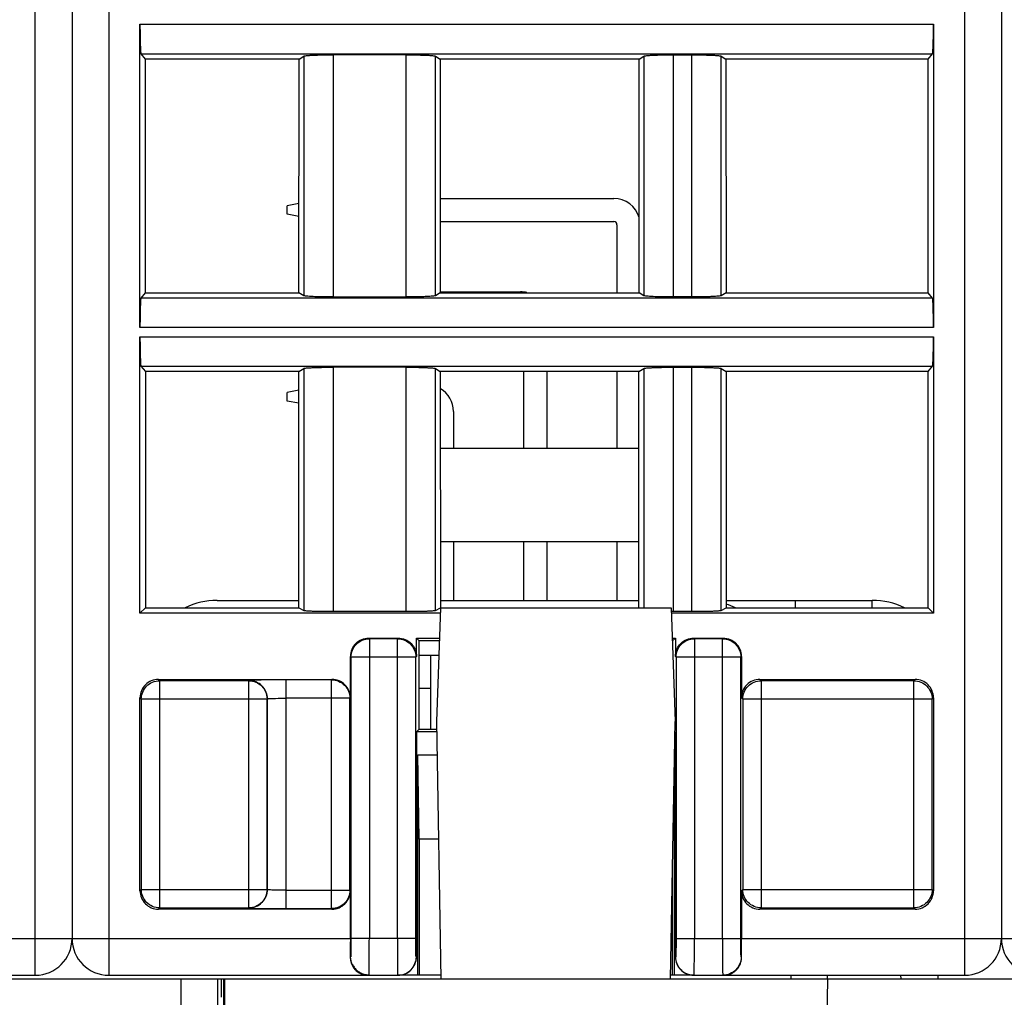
# Model space of a CAD drawing. Header units: millimetres. Extents: x 0 to 594, y 0 to 420.
# Tile 168 of 236: x 332 to 359, y 289 to 315. Entities that reach past the tile are written whole.
import ezdxf

# ---------------------------------------------------------------- set-up
doc = ezdxf.new("R2010")
doc.units = ezdxf.units.MM
doc.header["$LTSCALE"] = 32.67
doc.layers.get('0').update_dxf_attribs({"linetype": 'CONTINUOUS'})

msp = doc.modelspace()

# ---------------------------------------------------------------- linework, layer by layer
at = {"color": 9, "linetype": 'CONTINUOUS'}
for p, q in [((332.54479, 289.33035), (332.54479, 366.83035)), ((334.54479, 366.83035), (334.54479, 289.33035)), ((357.84479, 289.33035), (357.84479, 366.83035)), ((335.39464, 315.20533), (356.99495, 315.20533)), ((335.42135, 314.40609), (356.96824, 314.40609)), ((339.85355, 314.34152), (339.85355, 307.81918)), ((340.6516, 314.37401), (340.6516, 307.78669)), ((342.63799, 307.78669), (342.63799, 314.37401)), ((343.43604, 307.81918), (343.43604, 314.34152)), ((349.11355, 314.34152), (349.11355, 307.81918)), ((349.9116, 314.37401), (349.9116, 307.78669)), ((350.41799, 307.78669), (350.41799, 314.37401)), ((351.21604, 307.81918), (351.21604, 314.34152)), ((356.96824, 307.7546), (335.42135, 307.7546)), ((356.99495, 306.95536), (335.39464, 306.95536)), ((335.39464, 306.70533), (356.99495, 306.70533)), ((335.42135, 305.90609), (356.96824, 305.90609)), ((339.85355, 305.84152), (339.85355, 299.25856)), ((340.6516, 305.87401), (340.6516, 299.23257)), ((342.63799, 299.23257), (342.63799, 305.87401)), ((343.43604, 299.25856), (343.43604, 305.84152)), ((349.11355, 305.84152), (349.11355, 299.33035)), ((349.9116, 305.87401), (349.9116, 299.23257)), ((350.41799, 299.23257), (350.41799, 305.87401)), ((351.21604, 299.25856), (351.21604, 305.84152)), ((353.23028, 299.53035), (353.23028, 299.32783)), ((355.33037, 299.32783), (355.33037, 299.53035)), ((341.63846, 298.48668), (341.6208, 298.50428)), ((341.6384, 298.48668), (341.6384, 290.33035)), ((342.40324, 298.48668), (341.63846, 298.48668)), ((342.40324, 298.48668), (342.42084, 298.50428)), ((342.40326, 297.98675), (342.40326, 298.48668)), ((350.48638, 298.48668), (350.46872, 298.50428)), ((350.48633, 298.48668), (350.48633, 297.98675)), ((351.25116, 298.48668), (350.48638, 298.48668)), ((351.25116, 298.48668), (351.26876, 298.50428)), ((351.25119, 290.33035), (351.25119, 298.48668)), ((341.12087, 298.00436), (341.13848, 297.98675)), ((342.40268, 297.98675), (341.13848, 297.98675)), ((341.13848, 297.98675), (341.13848, 290.33035)), ((342.40268, 290.33035), (342.40268, 297.98675)), ((342.90319, 297.98668), (342.40326, 297.98675)), ((342.90202, 290.33027), (342.90319, 297.98663)), ((342.9208, 298.00423), (342.90319, 297.98663)), ((349.96879, 298.00419), (349.9864, 297.98668)), ((350.48633, 297.98675), (349.9864, 297.98668)), ((349.9864, 297.98668), (349.98757, 290.33027)), ((351.75111, 297.98675), (350.48691, 297.98675)), ((350.48691, 297.98675), (350.48691, 290.33035)), ((351.76872, 298.00436), (351.75111, 297.98675)), ((351.75111, 290.33035), (351.75111, 297.98675)), ((335.92968, 297.34513), (335.89456, 297.38019)), ((335.92962, 297.34513), (335.92962, 291.1654)), ((338.35573, 297.34513), (335.92968, 297.34513)), ((338.35573, 297.34513), (338.36126, 297.35066)), ((338.35575, 291.1654), (338.35575, 297.34513)), ((340.60855, 297.36782), (339.36114, 297.36782)), ((339.36114, 297.36782), (339.36114, 291.14272)), ((340.60855, 297.36782), (340.62092, 297.38019)), ((340.60858, 291.14271), (340.60858, 297.36782)), ((352.30376, 297.34513), (352.26864, 297.38019)), ((352.3037, 297.34513), (352.3037, 291.1654)), ((356.45994, 297.34513), (352.30376, 297.34513)), ((356.45994, 297.34513), (356.495, 297.38019)), ((356.45997, 291.1654), (356.45997, 297.34513)), ((335.39464, 296.88026), (335.4297, 296.8452)), ((338.85568, 296.8452), (335.4297, 296.8452)), ((335.4297, 296.8452), (335.4297, 291.66533)), ((338.86122, 296.85074), (338.85568, 296.8452)), ((338.85568, 291.66533), (338.85568, 296.8452)), ((338.86122, 296.85074), (338.86122, 291.65979)), ((341.1085, 296.86789), (339.36114, 296.86789)), ((341.12087, 296.88026), (341.1085, 296.86789)), ((341.1085, 291.64264), (341.1085, 296.86789)), ((351.76872, 296.88026), (351.80378, 296.8452)), ((356.95989, 296.8452), (351.80378, 296.8452)), ((351.80378, 296.8452), (351.80378, 291.66533)), ((356.99495, 296.88026), (356.95989, 296.8452)), ((356.95989, 291.66533), (356.95989, 296.8452)), ((335.39464, 291.63027), (335.4297, 291.66533)), ((335.4297, 291.66533), (338.85568, 291.66533)), ((338.86122, 291.65979), (338.85568, 291.66533)), ((339.36114, 291.64264), (341.1085, 291.64264)), ((341.12087, 291.63027), (341.1085, 291.64264)), ((351.76872, 291.63027), (351.80378, 291.66533)), ((351.80378, 291.66533), (356.95989, 291.66533)), ((356.99495, 291.63027), (356.95989, 291.66533)), ((335.92965, 291.1654), (335.89459, 291.13035)), ((335.92965, 291.1654), (338.3557, 291.1654)), ((338.3557, 291.1654), (338.3613, 291.15987)), ((339.36114, 291.14272), (340.60852, 291.14271)), ((340.60852, 291.14271), (340.62095, 291.13035)), ((352.30373, 291.1654), (352.26867, 291.13035)), ((352.30373, 291.1654), (356.45991, 291.1654)), ((356.45991, 291.1654), (356.49503, 291.13035)), ((326.46872, 290.33034), (341.12087, 290.33034)), ((342.90202, 290.33027), (341.13848, 290.33035)), ((349.98757, 290.33027), (350.48749, 290.33035)), ((350.48691, 290.33035), (351.75111, 290.33035)), ((351.76872, 290.33034), (366.42087, 290.33034)), ((341.12975, 289.83035), (341.11853, 289.83035)), ((342.91955, 289.83145), (342.91067, 289.83027)), ((349.97892, 289.83027), (349.97004, 289.83145)), ((351.77106, 289.83035), (351.75984, 289.83035)), ((336.51735, 284.23122), (336.51735, 289.23035)), ((353.9492, 279.23035), (354.12375, 289.23035)), ((354.11284, 289.23035), (354.11459, 289.33035)), ((356.11313, 289.23035), (356.11138, 289.33035))]:
    msp.add_line(p, q, dxfattribs=at)
at = {"color": 7, "linetype": 'CONTINUOUS'}
for p, q in [((333.54479, 366.83035), (333.54479, 290.33035)), ((358.84479, 366.83035), (358.84479, 290.33035)), ((335.39464, 306.95536), (335.39464, 315.20533)), ((356.99495, 315.20533), (356.99495, 306.95536)), ((335.42135, 314.40609), (335.53773, 314.26059)), ((335.53773, 314.26059), (335.53967, 307.90253)), ((339.72394, 314.26059), (335.53773, 314.26059)), ((339.72006, 307.90253), (339.72394, 314.26059)), ((339.72394, 314.26059), (339.85355, 314.34152)), ((342.63798, 314.37401), (340.65158, 314.37401)), ((343.43604, 314.34152), (343.56565, 314.26059)), ((348.98394, 314.26059), (343.56565, 314.26059)), ((343.56565, 314.26059), (343.56953, 307.90253)), ((348.98006, 307.90253), (348.98394, 314.26059)), ((348.98394, 314.26059), (349.11355, 314.34152)), ((349.9116, 314.37401), (350.41799, 314.37401)), ((351.21604, 314.34152), (351.34565, 314.26059)), ((356.85186, 314.26059), (351.34565, 314.26059)), ((351.34565, 314.26059), (351.34953, 307.90253)), ((356.84992, 307.90253), (356.85186, 314.26059)), ((356.85186, 314.26059), (356.96824, 314.40609)), ((343.56796, 310.46535), (348.29389, 310.46535)), ((339.72154, 310.32888), (339.40389, 310.26535)), ((339.40389, 310.03535), (339.40389, 310.26535)), ((339.72132, 309.97186), (339.40389, 310.03535)), ((343.56835, 309.83535), (348.29389, 309.83535)), ((348.37889, 309.75035), (348.37889, 307.90253)), ((335.53967, 307.90253), (335.42135, 307.7546)), ((335.53967, 307.90253), (339.72006, 307.90253)), ((339.85355, 307.81918), (339.72006, 307.90253)), ((340.65161, 307.78669), (342.63801, 307.78669)), ((343.56953, 307.90253), (343.43604, 307.81918)), ((343.56953, 307.92535), (345.75389, 307.92535)), ((343.56953, 307.90253), (348.98006, 307.90253)), ((349.11355, 307.81918), (348.98006, 307.90253)), ((350.41799, 307.78669), (349.9116, 307.78669)), ((351.34953, 307.90253), (351.21604, 307.81918)), ((351.34953, 307.90253), (356.84992, 307.90253)), ((356.96824, 307.7546), (356.84992, 307.90253)), ((335.39464, 299.18019), (335.39464, 306.70533)), ((356.99495, 306.70533), (356.99495, 299.18019)), ((335.42135, 305.90609), (335.54032, 305.75735)), ((339.71875, 305.75735), (339.85355, 305.84152)), ((342.63798, 305.87401), (340.65158, 305.87401)), ((343.43604, 305.84152), (343.57084, 305.75735)), ((348.97875, 305.75735), (349.11355, 305.84152)), ((349.9116, 305.87401), (350.41799, 305.87401)), ((351.21604, 305.84152), (351.35084, 305.75735)), ((356.84927, 305.75735), (356.96824, 305.90609)), ((335.54032, 305.75735), (335.54228, 299.32783)), ((339.71875, 305.75735), (335.54032, 305.75735)), ((339.71483, 299.32783), (339.71875, 305.75735)), ((348.97875, 305.75735), (343.57084, 305.75735)), ((343.57084, 305.75735), (343.57476, 299.32783)), ((345.83889, 305.75735), (345.83889, 303.67035)), ((346.46889, 305.75735), (346.46889, 303.67035)), ((348.37889, 305.75735), (348.37889, 303.67035)), ((348.97483, 299.32783), (348.97875, 305.75735)), ((356.84927, 305.75735), (351.35084, 305.75735)), ((351.35084, 305.75735), (351.35476, 299.32783)), ((356.84731, 299.32783), (356.84927, 305.75735)), ((339.71844, 305.24826), (339.40389, 305.18535)), ((339.40389, 304.95535), (339.40389, 305.18535)), ((339.71822, 304.89248), (339.40389, 304.95535)), ((343.92889, 304.67035), (343.92889, 303.67035)), ((343.57211, 303.67035), (348.97748, 303.67035)), ((343.57366, 301.13035), (348.97593, 301.13035)), ((343.92889, 301.13035), (343.92889, 299.53035)), ((345.83889, 301.13035), (345.83889, 299.53035)), ((346.46889, 301.13035), (346.46889, 299.53035)), ((348.37889, 301.13035), (348.37889, 299.53035)), ((337.49562, 299.53035), (339.71495, 299.53035)), ((343.57464, 299.53035), (348.97495, 299.53035)), ((351.35464, 299.53035), (355.33037, 299.53035)), ((335.39464, 299.18019), (335.54228, 299.32783)), ((343.56601, 299.18019), (335.39464, 299.18019)), ((335.54228, 299.32783), (339.71483, 299.32783)), ((339.71483, 299.32783), (339.85355, 299.25856)), ((340.6516, 299.23257), (342.63799, 299.23257)), ((343.43604, 299.25856), (343.5711, 299.326)), ((343.57125, 299.33035), (343.46299, 296.23035)), ((343.57125, 299.33035), (349.85474, 299.33035)), ((349.85474, 299.33035), (349.96299, 296.23035)), ((356.99495, 299.18019), (349.85998, 299.18019)), ((349.9116, 299.23257), (350.41799, 299.23257)), ((351.21604, 299.25856), (351.35476, 299.32783)), ((351.35476, 299.32783), (356.84731, 299.32783)), ((356.84731, 299.32783), (356.99495, 299.18019)), ((341.6208, 298.50428), (342.42084, 298.50428)), ((342.9208, 298.00423), (342.92087, 298.50428)), ((342.92086, 298.50428), (343.5424, 298.50428)), ((342.99479, 298.43035), (342.92086, 298.50428)), ((343.53982, 298.43035), (342.99479, 298.43035)), ((342.99479, 296.03034), (342.99479, 298.43035)), ((349.88359, 298.50428), (349.96873, 298.50428)), ((349.96873, 298.50428), (349.89479, 298.43035)), ((349.96872, 298.50429), (349.96879, 298.00419)), ((350.46872, 298.50428), (351.26876, 298.50428)), ((341.12087, 296.88026), (341.12087, 298.00436)), ((343.52585, 298.03035), (342.99479, 298.03035)), ((343.29889, 298.03035), (343.29889, 296.03035)), ((351.76872, 298.00436), (351.76872, 296.88026)), ((335.89456, 297.38019), (340.62092, 297.38019)), ((352.26864, 297.38019), (356.495, 297.38019)), ((343.29889, 297.13035), (342.99479, 297.13035)), ((335.39464, 291.63027), (335.39464, 296.88026)), ((356.99495, 296.88026), (356.99495, 291.63027)), ((343.46299, 296.23035), (343.58518, 289.23035)), ((349.84081, 289.23035), (349.96299, 296.23035)), ((342.92048, 295.95605), (342.91955, 289.83145)), ((342.92041, 295.95604), (342.99471, 296.03035)), ((343.46778, 295.95604), (342.92041, 295.95604)), ((342.99471, 296.03035), (343.46649, 296.03035)), ((349.97004, 289.83145), (349.96911, 295.95604)), ((342.95465, 295.33035), (343.4787, 295.33035)), ((342.99479, 293.03035), (342.95465, 295.33035)), ((342.95465, 289.33035), (342.95465, 295.33035)), ((349.93494, 294.62317), (349.93494, 289.33035)), ((343.51885, 293.03035), (342.99479, 293.03035)), ((342.99479, 293.03035), (342.99479, 289.33035)), ((349.89479, 289.33035), (349.89479, 292.32317)), ((341.12087, 290.33034), (341.12087, 291.63027)), ((351.76872, 291.63027), (351.76872, 290.33034)), ((340.62095, 291.13035), (335.89459, 291.13035)), ((356.49503, 291.13035), (352.26867, 291.13035)), ((292.67974, 289.23035), (425.54625, 289.23035)), ((325.17884, 289.33035), (332.54479, 289.33035)), ((334.54479, 289.33035), (342.41075, 289.33035)), ((337.51734, 284.93469), (337.51734, 289.23035)), ((337.70249, 285.11983), (337.7028, 289.23035)), ((343.58343, 289.33035), (342.41947, 289.33035)), ((350.47011, 289.33035), (349.84255, 289.33035)), ((350.47884, 289.33035), (357.84479, 289.33035)), ((353.11474, 289.33035), (353.11299, 289.23035)), ((357.11125, 289.33035), (357.11299, 289.23035)), ((337.66811, 288.7478), (337.66779, 286.7129))]:
    msp.add_line(p, q, dxfattribs=at)
msp.add_lwpolyline([(341.17698, 289.62768), (341.18217, 289.61697), (341.19372, 289.59516), (341.20667, 289.57337), (341.22104, 289.5518), (341.23678, 289.53069), (341.2539, 289.51013), (341.27244, 289.49026), (341.29224, 289.47132), (341.31322, 289.45344), (341.33537, 289.43663), (341.35864, 289.42094), (341.38292, 289.40646), (341.40819, 289.39323), (341.43455, 289.38125), (341.46192, 289.37062), (341.49024, 289.36145), (341.51956, 289.35381), (341.54981, 289.34783), (341.58088, 289.34365), (341.61277, 289.34143), (341.63001, 289.3411)], dxfattribs=at)
for centre, radius, start, end in [((348.29389, 309.75035), 0.715, 15.706306, 90), ((348.29389, 309.75035), 0.085, 0, 90), ((345.75389, 307.21035), 0.715, 75.772547, 90), ((343.21389, 304.67035), 0.715, 0, 60.024643), ((337.49562, 297.53035), 2, 90, 115.93132), ((350.73037, 297.53035), 2, 64.06868, 71.801766), ((355.33037, 297.53035), 2, 64.008371, 90), ((349.91163, 321.93444), 22.70188, 269.85595, 269.999918), ((332.54479, 290.33035), 1, 270, 360), ((334.54479, 290.33035), 1, 180, 270), ((357.84479, 290.33035), 1, 270, 360), ((359.84479, 290.33035), 1, 180, 270), ((341.61609, 289.82264), 0.49715, 203.645641, 221.80726), ((341.6108, 289.8186), 0.49051, 221.868008, 224.174441), ((341.60776, 289.81554), 0.48621, 224.165261, 239.035171), ((350.46988, 289.88815), 0.55781, 265.368271, 270.023951), ((351.28601, 289.80728), 0.47693, 270.010126, 280.358222), ((351.28576, 289.80798), 0.47767, 280.372809, 285.522962), ((351.28417, 289.81193), 0.4819, 285.58005, 301.045763), ((351.28156, 289.81604), 0.48677, 301.058469, 306.026169), ((351.28117, 289.81633), 0.48723, 306.043052, 315.822875)]:
    msp.add_arc(centre, radius, start, end, dxfattribs=at)
for centre, major_axis, ratio, start_param, end_param in [((341.62095, 298.00421), (0.35366, -0.35366), 0.99969546, 3.14159265, 3.92683852), ((351.26864, 298.00421), (0.35366, 0.35366), 0.99969546, -0.78524587, 0), ((335.89471, 296.88011), (0.35366, -0.35366), 0.99969546, 3.14159265, 3.92683852), ((340.6208, 296.88011), (-0.35366, -0.35366), 0.99969546, 2.35634678, 3.14159265), ((352.26879, 296.88011), (0.35366, -0.35366), 0.99969546, 3.14159265, 3.92683852), ((356.49488, 296.88011), (-0.35366, -0.35366), 0.99969546, 2.35634678, 3.14159265), ((335.89471, 291.63042), (0.35366, 0.35366), 0.99969546, 2.35634678, 3.14159265), ((356.49488, 291.63042), (-0.35366, 0.35366), 0.99969546, 3.14159265, 3.92683852), ((337.61117, 288.73035), (0, 0.5), 0.00436335, -1.57077341, 0.00002292), ((337.67036, 288.73035), (0, 0.5), 0.004512, 6.28318531, 7.81907505)]:
    msp.add_ellipse(centre, major_axis=major_axis, ratio=ratio, start_param=start_param, end_param=end_param, dxfattribs=at)
for points, knots in [([(335.39464, 315.20533), (335.39464, 315.15475), (335.39529, 314.97033), (335.39792, 314.78589), (335.40239, 314.65212)], [0, 0, 0, 0, 0.27428543, 1, 1, 1, 1]), ([(356.9872, 314.65212), (356.98853, 314.692), (356.99343, 314.87637), (356.99495, 315.06081), (356.99495, 315.20533)], [0, 0, 0, 0, 0.21636758, 1, 1, 1, 1]), ([(335.40239, 314.65212), (335.4035, 314.61892), (335.40569, 314.5603), (335.41024, 314.48552), (335.41388, 314.43856), (335.41812, 314.41546), (335.4198, 314.40803), (335.42135, 314.40609)], [0, 0, 0, 0, 0.40314574, 0.7108781, 0.91163008, 0.96987308, 1, 1, 1, 1]), ([(356.96824, 314.40609), (356.96979, 314.40803), (356.97147, 314.41546), (356.9757, 314.43856), (356.97935, 314.48552), (356.9839, 314.5603), (356.98609, 314.61892), (356.9872, 314.65212)], [0, 0, 0, 0, 0.03012692, 0.08836991, 0.28912189, 0.59685425, 1, 1, 1, 1]), ([(339.85355, 314.34152), (339.86069, 314.34597), (339.88734, 314.34896), (339.93752, 314.35572), (340.01408, 314.36028), (340.0728, 314.36327), (340.10599, 314.36462)], [0, 0, 0, 0, 0.09942633, 0.30382068, 0.60760815, 1, 1, 1, 1]), ([(340.10599, 314.36462), (340.14553, 314.36623), (340.32734, 314.37215), (340.50926, 314.37401), (340.65158, 314.37401)], [0, 0, 0, 0, 0.21756521, 1, 1, 1, 1]), ([(342.63798, 314.37401), (342.68772, 314.37401), (342.86961, 314.37322), (343.05153, 314.37), (343.18359, 314.36462)], [0, 0, 0, 0, 0.27341699, 1, 1, 1, 1]), ([(343.18359, 314.36462), (343.21679, 314.36327), (343.27552, 314.36028), (343.35208, 314.35572), (343.40226, 314.34896), (343.4289, 314.34597), (343.43604, 314.34151)], [0, 0, 0, 0, 0.39241274, 0.69620943, 0.90058912, 1, 1, 1, 1]), ([(349.11355, 314.34152), (349.12069, 314.34597), (349.14734, 314.34896), (349.19752, 314.35572), (349.27408, 314.36028), (349.3328, 314.36327), (349.36599, 314.36462)], [0, 0, 0, 0, 0.09942633, 0.30382068, 0.60760815, 1, 1, 1, 1]), ([(349.36599, 314.36462), (349.40553, 314.36623), (349.58734, 314.37215), (349.76926, 314.37401), (349.91158, 314.37401)], [0, 0, 0, 0, 0.21756521, 1, 1, 1, 1]), ([(350.41798, 314.37401), (350.46772, 314.37401), (350.64961, 314.37322), (350.83153, 314.37), (350.96359, 314.36462)], [0, 0, 0, 0, 0.27341699, 1, 1, 1, 1]), ([(350.96359, 314.36462), (350.99679, 314.36327), (351.05552, 314.36028), (351.13208, 314.35572), (351.18226, 314.34896), (351.2089, 314.34597), (351.21604, 314.34151)], [0, 0, 0, 0, 0.39241274, 0.69620943, 0.90058912, 1, 1, 1, 1]), ([(335.42135, 307.7546), (335.4198, 307.75266), (335.41812, 307.74523), (335.41388, 307.72213), (335.41024, 307.67517), (335.40569, 307.60039), (335.4035, 307.54178), (335.40239, 307.50857)], [0, 0, 0, 0, 0.03012692, 0.08836991, 0.28912189, 0.59685425, 1, 1, 1, 1]), ([(340.106, 307.79607), (340.0728, 307.79742), (340.01407, 307.80041), (339.93751, 307.80498), (339.88733, 307.81174), (339.86069, 307.81472), (339.85355, 307.81918)], [0, 0, 0, 0, 0.39241264, 0.69620929, 0.90058904, 1, 1, 1, 1]), ([(340.65161, 307.78669), (340.60187, 307.78669), (340.41997, 307.78748), (340.23806, 307.79069), (340.106, 307.79607)], [0, 0, 0, 0, 0.27341699, 1, 1, 1, 1]), ([(343.1836, 307.79607), (343.14405, 307.79446), (342.96225, 307.78854), (342.78033, 307.78669), (342.63801, 307.78669)], [0, 0, 0, 0, 0.21756522, 1, 1, 1, 1]), ([(343.43604, 307.81918), (343.4289, 307.81472), (343.40225, 307.81174), (343.35207, 307.80497), (343.27551, 307.80041), (343.21679, 307.79742), (343.1836, 307.79607)], [0, 0, 0, 0, 0.0994263, 0.30382062, 0.60760811, 1, 1, 1, 1]), ([(349.366, 307.79607), (349.3328, 307.79742), (349.27407, 307.80041), (349.19751, 307.80498), (349.14733, 307.81174), (349.12069, 307.81472), (349.11355, 307.81918)], [0, 0, 0, 0, 0.39241264, 0.69620929, 0.90058904, 1, 1, 1, 1]), ([(349.91161, 307.78669), (349.86187, 307.78669), (349.67997, 307.78748), (349.49806, 307.79069), (349.366, 307.79607)], [0, 0, 0, 0, 0.27341699, 1, 1, 1, 1]), ([(350.9636, 307.79607), (350.92405, 307.79446), (350.74225, 307.78854), (350.56033, 307.78669), (350.41801, 307.78669)], [0, 0, 0, 0, 0.21756522, 1, 1, 1, 1]), ([(351.21604, 307.81918), (351.2089, 307.81472), (351.18225, 307.81174), (351.13207, 307.80497), (351.05551, 307.80041), (350.99679, 307.79742), (350.9636, 307.79607)], [0, 0, 0, 0, 0.0994263, 0.30382062, 0.60760811, 1, 1, 1, 1]), ([(356.9872, 307.50857), (356.98609, 307.54178), (356.9839, 307.60039), (356.97935, 307.67517), (356.9757, 307.72213), (356.97147, 307.74523), (356.96979, 307.75266), (356.96824, 307.7546)], [0, 0, 0, 0, 0.40314574, 0.7108781, 0.91163008, 0.96987308, 1, 1, 1, 1]), ([(335.40239, 307.50857), (335.40106, 307.46869), (335.39616, 307.28433), (335.39464, 307.09988), (335.39464, 306.95536)], [0, 0, 0, 0, 0.21636758, 1, 1, 1, 1]), ([(356.99495, 306.95536), (356.99495, 307.00595), (356.9943, 307.19037), (356.99167, 307.37481), (356.9872, 307.50857)], [0, 0, 0, 0, 0.27428543, 1, 1, 1, 1]), ([(335.39464, 306.70533), (335.39464, 306.65475), (335.39529, 306.47033), (335.39792, 306.28589), (335.40239, 306.15212)], [0, 0, 0, 0, 0.27428543, 1, 1, 1, 1]), ([(356.9872, 306.15212), (356.98853, 306.192), (356.99343, 306.37637), (356.99495, 306.56081), (356.99495, 306.70533)], [0, 0, 0, 0, 0.21636758, 1, 1, 1, 1]), ([(335.40239, 306.15212), (335.4035, 306.11892), (335.40569, 306.0603), (335.41024, 305.98552), (335.41388, 305.93856), (335.41812, 305.91546), (335.4198, 305.90803), (335.42135, 305.90609)], [0, 0, 0, 0, 0.40314574, 0.7108781, 0.91163008, 0.96987308, 1, 1, 1, 1]), ([(356.96824, 305.90609), (356.96979, 305.90803), (356.97147, 305.91546), (356.9757, 305.93856), (356.97935, 305.98552), (356.9839, 306.0603), (356.98609, 306.11892), (356.9872, 306.15212)], [0, 0, 0, 0, 0.03012692, 0.08836991, 0.28912189, 0.59685425, 1, 1, 1, 1]), ([(339.85355, 305.84152), (339.86069, 305.84597), (339.88734, 305.84896), (339.93752, 305.85572), (340.01408, 305.86028), (340.0728, 305.86327), (340.10599, 305.86462)], [0, 0, 0, 0, 0.09942633, 0.30382068, 0.60760815, 1, 1, 1, 1]), ([(340.10599, 305.86462), (340.14553, 305.86623), (340.32734, 305.87215), (340.50926, 305.87401), (340.65158, 305.87401)], [0, 0, 0, 0, 0.21756521, 1, 1, 1, 1]), ([(342.63798, 305.87401), (342.68772, 305.87401), (342.86961, 305.87322), (343.05153, 305.87), (343.18359, 305.86462)], [0, 0, 0, 0, 0.27341699, 1, 1, 1, 1]), ([(343.18359, 305.86462), (343.21679, 305.86327), (343.27552, 305.86028), (343.35208, 305.85572), (343.40226, 305.84896), (343.4289, 305.84597), (343.43604, 305.84151)], [0, 0, 0, 0, 0.39241274, 0.69620943, 0.90058912, 1, 1, 1, 1]), ([(349.11355, 305.84152), (349.12069, 305.84597), (349.14734, 305.84896), (349.19752, 305.85572), (349.27408, 305.86028), (349.3328, 305.86327), (349.36599, 305.86462)], [0, 0, 0, 0, 0.09942633, 0.30382068, 0.60760815, 1, 1, 1, 1]), ([(349.36599, 305.86462), (349.40553, 305.86623), (349.58734, 305.87215), (349.76926, 305.87401), (349.91158, 305.87401)], [0, 0, 0, 0, 0.21756521, 1, 1, 1, 1]), ([(350.41798, 305.87401), (350.46772, 305.87401), (350.64961, 305.87322), (350.83153, 305.87), (350.96359, 305.86462)], [0, 0, 0, 0, 0.27341699, 1, 1, 1, 1]), ([(350.96359, 305.86462), (350.99679, 305.86327), (351.05552, 305.86028), (351.13208, 305.85572), (351.18226, 305.84896), (351.2089, 305.84597), (351.21604, 305.84151)], [0, 0, 0, 0, 0.39241274, 0.69620943, 0.90058912, 1, 1, 1, 1]), ([(339.85355, 299.25856), (339.86099, 299.25484), (339.88726, 299.25272), (339.93764, 299.24712), (340.01405, 299.24357), (340.07281, 299.24115), (340.106, 299.24007)], [0, 0, 0, 0, 0.09838555, 0.30267234, 0.60689597, 1, 1, 1, 1]), ([(340.106, 299.24007), (340.14556, 299.23879), (340.32738, 299.23405), (340.50929, 299.23257), (340.6516, 299.23257)], [0, 0, 0, 0, 0.21756947, 1, 1, 1, 1]), ([(342.63799, 299.23257), (342.68772, 299.23257), (342.8696, 299.2332), (343.0515, 299.23577), (343.18359, 299.24007)], [0, 0, 0, 0, 0.27340487, 1, 1, 1, 1]), ([(343.18359, 299.24007), (343.21678, 299.24115), (343.27554, 299.24357), (343.35195, 299.24712), (343.40233, 299.25272), (343.4286, 299.25484), (343.43604, 299.25856)], [0, 0, 0, 0, 0.39310402, 0.69732765, 0.90161445, 1, 1, 1, 1]), ([(350.41799, 299.23257), (350.46772, 299.23257), (350.6496, 299.2332), (350.8315, 299.23577), (350.96359, 299.24007)], [0, 0, 0, 0, 0.27340487, 1, 1, 1, 1]), ([(350.96359, 299.24007), (350.99678, 299.24115), (351.05554, 299.24357), (351.13195, 299.24712), (351.18233, 299.25272), (351.2086, 299.25484), (351.21604, 299.25856)], [0, 0, 0, 0, 0.39310402, 0.69732765, 0.90161445, 1, 1, 1, 1]), ([(341.26729, 298.35787), (341.31326, 298.40385), (341.42443, 298.47842), (341.55577, 298.50429), (341.6208, 298.50428)], [0, 0, 0, 0, 0.49999893, 1, 1, 1, 1]), ([(342.42087, 298.50428), (342.4859, 298.50429), (342.61725, 298.47841), (342.72842, 298.40383), (342.7744, 298.35784)], [0, 0, 0, 0, 0.50000196, 1, 1, 1, 1]), ([(342.7744, 298.35784), (342.82041, 298.31182), (342.89503, 298.20052), (342.92085, 298.06905), (342.92083, 298.00397)], [0, 0, 0, 0, 0.49999302, 1, 1, 1, 1]), ([(349.96876, 298.00401), (349.96874, 298.06908), (349.99457, 298.20053), (350.06917, 298.31181), (350.11517, 298.35783)], [0, 0, 0, 0, 0.50000687, 1, 1, 1, 1]), ([(350.11517, 298.35783), (350.16115, 298.40382), (350.27233, 298.47841), (350.4037, 298.50429), (350.46873, 298.50428)], [0, 0, 0, 0, 0.49999844, 1, 1, 1, 1]), ([(351.26879, 298.50428), (351.33382, 298.50429), (351.46516, 298.47842), (351.57633, 298.40385), (351.6223, 298.35787)], [0, 0, 0, 0, 0.50000107, 1, 1, 1, 1]), ([(335.89456, 297.38019), (335.82944, 297.38019), (335.69705, 297.3571), (335.5871, 297.27982), (335.54105, 297.23377)], [0, 0, 0, 0, 0.50000104, 1, 1, 1, 1]), ([(340.97446, 297.23377), (340.92841, 297.27982), (340.81846, 297.3571), (340.68607, 297.38019), (340.62095, 297.38019)], [0, 0, 0, 0, 0.49999896, 1, 1, 1, 1]), ([(352.26864, 297.38019), (352.20352, 297.38019), (352.07113, 297.3571), (351.96118, 297.27982), (351.91513, 297.23377)], [0, 0, 0, 0, 0.50000104, 1, 1, 1, 1]), ([(356.84854, 297.23377), (356.80249, 297.27982), (356.69254, 297.3571), (356.56015, 297.38019), (356.49503, 297.38019)], [0, 0, 0, 0, 0.49999896, 1, 1, 1, 1]), ([(340.97446, 291.27676), (341.0205, 291.32281), (341.09779, 291.43276), (341.12087, 291.56515), (341.12087, 291.63027)], [0, 0, 0, 0, 0.49999929, 1, 1, 1, 1]), ([(351.76872, 291.63027), (351.76872, 291.56515), (351.7918, 291.43276), (351.86908, 291.32281), (351.91513, 291.27676)], [0, 0, 0, 0, 0.50000071, 1, 1, 1, 1]), ([(335.54105, 291.27676), (335.5871, 291.23071), (335.69705, 291.15344), (335.82944, 291.13034), (335.89456, 291.13035)], [0, 0, 0, 0, 0.49999896, 1, 1, 1, 1]), ([(340.62095, 291.13035), (340.68607, 291.13034), (340.81846, 291.15344), (340.92841, 291.23071), (340.97446, 291.27676)], [0, 0, 0, 0, 0.50000104, 1, 1, 1, 1]), ([(351.91513, 291.27676), (351.96118, 291.23071), (352.07113, 291.15344), (352.20352, 291.13034), (352.26864, 291.13035)], [0, 0, 0, 0, 0.49999896, 1, 1, 1, 1]), ([(356.49503, 291.13035), (356.56015, 291.13034), (356.69254, 291.15344), (356.80249, 291.23071), (356.84854, 291.27676)], [0, 0, 0, 0, 0.50000104, 1, 1, 1, 1]), ([(341.12087, 290.33034), (341.12087, 290.28684), (341.12068, 290.12017), (341.11977, 289.9535), (341.11853, 289.83035)], [0, 0, 0, 0, 0.2610187, 1, 1, 1, 1]), ([(351.77106, 289.83035), (351.77066, 289.86945), (351.76925, 290.03611), (351.76872, 290.20278), (351.76872, 290.33034)], [0, 0, 0, 0, 0.23460773, 1, 1, 1, 1]), ([(341.11853, 289.83035), (341.11834, 289.81152), (341.12172, 289.74078), (341.13986, 289.67081), (341.16068, 289.62324)], [0, 0, 0, 0, 0.26611564, 1, 1, 1, 1]), ([(342.77308, 289.47679), (342.81949, 289.52318), (342.89445, 289.63566), (342.92016, 289.76826), (342.92002, 289.83389)], [0, 0, 0, 0, 0.49994588, 1, 1, 1, 1]), ([(349.96957, 289.83379), (349.96943, 289.76818), (349.9952, 289.63565), (350.07008, 289.52319), (350.11647, 289.47682)], [0, 0, 0, 0, 0.5000529, 1, 1, 1, 1]), ([(351.72891, 289.62324), (351.7356, 289.63851), (351.7606, 289.70472), (351.7716, 289.77629), (351.77106, 289.83035)], [0, 0, 0, 0, 0.23567098, 1, 1, 1, 1]), ([(351.63061, 289.47679), (351.64042, 289.48689), (351.67964, 289.53095), (351.71091, 289.58212), (351.72891, 289.62324)], [0, 0, 0, 0, 0.2387698, 1, 1, 1, 1]), ([(341.3576, 289.39863), (341.37655, 289.38726), (341.45291, 289.34816), (341.53993, 289.33035), (341.60349, 289.33035)], [0, 0, 0, 0, 0.25795029, 1, 1, 1, 1]), ([(342.41947, 289.33035), (342.48461, 289.33035), (342.61703, 289.35344), (342.72701, 289.43073), (342.77308, 289.47679)], [0, 0, 0, 0, 0.49999967, 1, 1, 1, 1]), ([(350.11647, 289.47682), (350.15729, 289.43601), (350.25246, 289.36595), (350.36732, 289.33685), (350.42484, 289.33217)], [0, 0, 0, 0, 0.50003948, 1, 1, 1, 1])]:
    msp.add_open_spline(points, degree=3, knots=knots, dxfattribs=at)
at = {"color": 9, "linetype": 'CONTINUOUS'}
for points, knots in [([(341.13848, 297.98675), (341.1385, 298.05176), (341.16441, 298.18308), (341.23898, 298.29422), (341.28496, 298.3402)], [0, 0, 0, 0, 0.49997841, 1, 1, 1, 1]), ([(341.28496, 298.3402), (341.33093, 298.38617), (341.44208, 298.46076), (341.57341, 298.48666), (341.63843, 298.48668)], [0, 0, 0, 0, 0.49997079, 1, 1, 1, 1]), ([(342.40323, 298.48668), (342.46826, 298.48666), (342.5996, 298.46075), (342.71076, 298.38615), (342.75673, 298.34017)], [0, 0, 0, 0, 0.50002933, 1, 1, 1, 1]), ([(342.75673, 298.34017), (342.80272, 298.29418), (342.8773, 298.18301), (342.90318, 298.05165), (342.90319, 297.98663)], [0, 0, 0, 0, 0.50002142, 1, 1, 1, 1]), ([(349.9864, 297.98663), (349.98641, 298.05165), (350.01229, 298.18301), (350.08687, 298.29418), (350.13285, 298.34017)], [0, 0, 0, 0, 0.49997858, 1, 1, 1, 1]), ([(350.13285, 298.34017), (350.17883, 298.38615), (350.28999, 298.46075), (350.42133, 298.48666), (350.48636, 298.48668)], [0, 0, 0, 0, 0.49997067, 1, 1, 1, 1]), ([(351.25115, 298.48668), (351.31618, 298.48666), (351.44751, 298.46076), (351.55866, 298.38617), (351.60463, 298.3402)], [0, 0, 0, 0, 0.50002921, 1, 1, 1, 1]), ([(351.60463, 298.3402), (351.65061, 298.29422), (351.72518, 298.18308), (351.75109, 298.05176), (351.75111, 297.98675)], [0, 0, 0, 0, 0.50002159, 1, 1, 1, 1]), ([(335.57618, 297.19865), (335.62215, 297.24462), (335.7333, 297.31921), (335.86463, 297.34511), (335.92965, 297.34512)], [0, 0, 0, 0, 0.49997079, 1, 1, 1, 1]), ([(338.35572, 297.34512), (338.42075, 297.34511), (338.55208, 297.31921), (338.66323, 297.24462), (338.7092, 297.19865)], [0, 0, 0, 0, 0.50002921, 1, 1, 1, 1]), ([(339.36114, 297.36782), (339.23487, 297.36778), (339.05145, 297.36726), (338.81782, 297.36514), (338.66892, 297.36311), (338.54601, 297.36061), (338.46204, 297.35825), (338.41158, 297.35586), (338.3869, 297.35449), (338.37134, 297.35263), (338.36344, 297.35182), (338.36126, 297.35066)], [0, 0, 0, 0, 0.3786751, 0.5500545, 0.70068375, 0.82523303, 0.91879191, 0.95245302, 0.97691927, 0.99259255, 1, 1, 1, 1]), ([(338.71483, 297.20427), (338.66889, 297.2502), (338.55728, 297.3238), (338.4263, 297.35069), (338.36126, 297.35067)], [0, 0, 0, 0, 0.4996894, 1, 1, 1, 1]), ([(340.60854, 297.36782), (340.67357, 297.3678), (340.8049, 297.3419), (340.91605, 297.26731), (340.96202, 297.22134)], [0, 0, 0, 0, 0.50002921, 1, 1, 1, 1]), ([(351.95026, 297.19865), (351.99623, 297.24462), (352.10738, 297.31921), (352.23871, 297.34511), (352.30374, 297.34512)], [0, 0, 0, 0, 0.49997079, 1, 1, 1, 1]), ([(356.45994, 297.34512), (356.52496, 297.34511), (356.65629, 297.31921), (356.76744, 297.24462), (356.81341, 297.19865)], [0, 0, 0, 0, 0.50002921, 1, 1, 1, 1]), ([(335.4297, 296.8452), (335.42972, 296.91021), (335.45563, 297.04153), (335.5302, 297.15267), (335.57618, 297.19865)], [0, 0, 0, 0, 0.49997841, 1, 1, 1, 1]), ([(338.7092, 297.19865), (338.75517, 297.15267), (338.82975, 297.04153), (338.85566, 296.91021), (338.85568, 296.8452)], [0, 0, 0, 0, 0.50002159, 1, 1, 1, 1]), ([(338.86135, 296.85074), (338.86133, 296.91578), (338.83438, 297.04675), (338.76076, 297.15835), (338.71483, 297.20427)], [0, 0, 0, 0, 0.50034931, 1, 1, 1, 1]), ([(340.96202, 297.22134), (341.008, 297.17536), (341.08257, 297.06422), (341.10848, 296.9329), (341.1085, 296.86789)], [0, 0, 0, 0, 0.50002159, 1, 1, 1, 1]), ([(351.80378, 296.8452), (351.8038, 296.91021), (351.82971, 297.04153), (351.90428, 297.15267), (351.95026, 297.19865)], [0, 0, 0, 0, 0.49997841, 1, 1, 1, 1]), ([(356.81341, 297.19865), (356.85939, 297.15267), (356.93396, 297.04153), (356.95987, 296.91021), (356.95989, 296.8452)], [0, 0, 0, 0, 0.50002159, 1, 1, 1, 1]), ([(338.86135, 296.85075), (338.8618, 296.85183), (338.86628, 296.85287), (338.87358, 296.85451), (338.88646, 296.85595), (338.91172, 296.85828), (338.95382, 296.86069), (338.99005, 296.86218), (339.01073, 296.86289)], [0, 0, 0, 0, 0.02338351, 0.07694745, 0.16133926, 0.27539207, 0.58701339, 1, 1, 1, 1]), ([(339.01073, 296.86288), (339.03583, 296.86375), (339.15261, 296.86692), (339.26944, 296.86789), (339.36114, 296.86789)], [0, 0, 0, 0, 0.21497849, 1, 1, 1, 1]), ([(335.57618, 291.31189), (335.5302, 291.35786), (335.45563, 291.46901), (335.42972, 291.60032), (335.4297, 291.66533)], [0, 0, 0, 0, 0.50002159, 1, 1, 1, 1]), ([(338.85568, 291.66533), (338.85566, 291.60032), (338.82975, 291.46901), (338.75517, 291.35786), (338.7092, 291.31189)], [0, 0, 0, 0, 0.49997841, 1, 1, 1, 1]), ([(338.71483, 291.30626), (338.76076, 291.35218), (338.83438, 291.46378), (338.86133, 291.59475), (338.86135, 291.65979)], [0, 0, 0, 0, 0.49965069, 1, 1, 1, 1]), ([(339.01073, 291.64764), (338.99005, 291.64836), (338.95382, 291.64984), (338.91172, 291.65225), (338.88646, 291.65458), (338.87358, 291.65602), (338.86628, 291.65767), (338.8618, 291.65871), (338.86135, 291.65979)], [0, 0, 0, 0, 0.41298661, 0.72460793, 0.83866074, 0.92305255, 0.97661649, 1, 1, 1, 1]), ([(339.36114, 291.64264), (339.32898, 291.64264), (339.21217, 291.64307), (339.09534, 291.64473), (339.01073, 291.64765)], [0, 0, 0, 0, 0.27529975, 1, 1, 1, 1]), ([(341.1085, 291.64264), (341.10848, 291.57763), (341.08257, 291.44631), (341.008, 291.33517), (340.96202, 291.2892)], [0, 0, 0, 0, 0.49997841, 1, 1, 1, 1]), ([(351.95026, 291.31189), (351.90428, 291.35786), (351.82971, 291.46901), (351.8038, 291.60032), (351.80378, 291.66533)], [0, 0, 0, 0, 0.50002159, 1, 1, 1, 1]), ([(356.95989, 291.66533), (356.95987, 291.60032), (356.93396, 291.46901), (356.85939, 291.35786), (356.81341, 291.31189)], [0, 0, 0, 0, 0.49997841, 1, 1, 1, 1]), ([(335.92965, 291.16541), (335.86463, 291.16542), (335.7333, 291.19133), (335.62215, 291.26591), (335.57618, 291.31189)], [0, 0, 0, 0, 0.50002921, 1, 1, 1, 1]), ([(338.7092, 291.31189), (338.66323, 291.26591), (338.55208, 291.19133), (338.42075, 291.16542), (338.35572, 291.16541)], [0, 0, 0, 0, 0.49997079, 1, 1, 1, 1]), ([(338.36126, 291.15987), (338.4263, 291.15985), (338.55728, 291.18674), (338.66889, 291.26034), (338.71483, 291.30626)], [0, 0, 0, 0, 0.5003106, 1, 1, 1, 1]), ([(338.3613, 291.15987), (338.36348, 291.15871), (338.37138, 291.1579), (338.38695, 291.15604), (338.41163, 291.15467), (338.4621, 291.15228), (338.54608, 291.14992), (338.66899, 291.14742), (338.81789, 291.1454), (339.05149, 291.14328), (339.23489, 291.14275), (339.36114, 291.14272)], [0, 0, 0, 0, 0.00741726, 0.02309726, 0.04756853, 0.0812354, 0.17481092, 0.29936968, 0.44999618, 0.62136362, 1, 1, 1, 1]), ([(340.96202, 291.2892), (340.91605, 291.24322), (340.8049, 291.16864), (340.67357, 291.14273), (340.60854, 291.14272)], [0, 0, 0, 0, 0.49997079, 1, 1, 1, 1]), ([(352.30374, 291.16541), (352.23871, 291.16542), (352.10738, 291.19133), (351.99623, 291.26591), (351.95026, 291.31189)], [0, 0, 0, 0, 0.50002921, 1, 1, 1, 1]), ([(356.81341, 291.31189), (356.76744, 291.26591), (356.65629, 291.19133), (356.52496, 291.16542), (356.45994, 291.16541)], [0, 0, 0, 0, 0.49997079, 1, 1, 1, 1]), ([(341.13848, 290.33035), (341.13844, 290.26654), (341.1382, 290.17393), (341.1371, 290.05611), (341.13614, 289.98122), (341.13463, 289.91998), (341.13391, 289.87446), (341.13136, 289.84692), (341.13135, 289.83362), (341.12975, 289.83035)], [0, 0, 0, 0, 0.38264637, 0.5553419, 0.70677235, 0.83155964, 0.92337874, 0.97814581, 1, 1, 1, 1]), ([(341.63584, 289.62318), (341.63582, 289.6737), (341.63661, 289.90942), (341.63733, 290.14514), (341.6384, 290.33035)], [0, 0, 0, 0, 0.21430399, 1, 1, 1, 1]), ([(342.40224, 290.33035), (342.40219, 290.26534), (342.40222, 290.02964), (342.4031, 289.79394), (342.4046, 289.62326)], [0, 0, 0, 0, 0.27581639, 1, 1, 1, 1]), ([(342.91067, 289.83027), (342.90906, 289.83354), (342.90907, 289.84685), (342.90652, 289.87438), (342.90581, 289.9199), (342.9043, 289.98114), (342.90336, 290.05603), (342.90227, 290.17386), (342.90205, 290.26647), (342.90202, 290.33027)], [0, 0, 0, 0, 0.02183285, 0.07661355, 0.16844079, 0.29322219, 0.44464916, 0.61734818, 1, 1, 1, 1]), ([(349.98757, 290.33027), (349.98758, 290.26648), (349.98731, 290.17385), (349.98624, 290.05604), (349.98524, 289.98119), (349.98392, 289.92001), (349.98283, 289.87789), (349.98147, 289.85359), (349.98103, 289.84064), (349.97972, 289.83532), (349.97974, 289.83014), (349.97892, 289.83027)], [0, 0, 0, 0, 0.38252576, 0.5553458, 0.70668058, 0.83092819, 0.92351277, 0.95663955, 0.98054878, 0.99502752, 1, 1, 1, 1]), ([(350.48499, 289.62324), (350.48544, 289.67374), (350.48703, 289.90944), (350.48749, 290.14514), (350.48735, 290.33035)], [0, 0, 0, 0, 0.21426112, 1, 1, 1, 1]), ([(351.25118, 290.33035), (351.25118, 290.26538), (351.25141, 290.02968), (351.25225, 289.79397), (351.25374, 289.62324)], [0, 0, 0, 0, 0.2756346, 1, 1, 1, 1]), ([(351.75984, 289.83035), (351.75898, 289.83035), (351.75908, 289.83529), (351.7577, 289.8409), (351.75729, 289.85368), (351.7559, 289.87804), (351.75482, 289.92008), (351.75349, 289.9813), (351.75248, 290.05614), (351.7514, 290.17395), (351.75111, 290.26656), (351.75111, 290.33035)], [0, 0, 0, 0, 0.00512822, 0.01962532, 0.04347161, 0.07651914, 0.16907057, 0.29336803, 0.44471305, 0.61750565, 1, 1, 1, 1]), ([(342.91067, 289.83027), (342.91066, 289.76524), (342.88373, 289.63429), (342.81011, 289.52271), (342.76419, 289.4768)], [0, 0, 0, 0, 0.50035772, 1, 1, 1, 1]), ([(350.12539, 289.47679), (350.07947, 289.5227), (350.00586, 289.63429), (349.97893, 289.76524), (349.97892, 289.83027)], [0, 0, 0, 0, 0.49964178, 1, 1, 1, 1]), ([(351.75984, 289.83035), (351.75984, 289.76531), (351.73293, 289.63433), (351.65933, 289.52272), (351.61341, 289.47679)], [0, 0, 0, 0, 0.50036154, 1, 1, 1, 1]), ([(341.63337, 289.42436), (341.63363, 289.43795), (341.63471, 289.5056), (341.63536, 289.57327), (341.63581, 289.62735)], [0, 0, 0, 0, 0.20075372, 1, 1, 1, 1]), ([(342.40462, 289.6265), (342.40498, 289.58548), (342.40553, 289.52758), (342.40665, 289.45565), (342.40718, 289.41312), (342.40852, 289.37982), (342.40794, 289.35376), (342.41111, 289.34064), (342.40903, 289.33118), (342.41074, 289.33042)], [0, 0, 0, 0, 0.41549363, 0.58602564, 0.7295023, 0.84427228, 0.92868739, 0.98111068, 1, 1, 1, 1]), ([(350.47884, 289.33039), (350.48041, 289.32991), (350.47859, 289.34145), (350.48162, 289.35124), (350.48109, 289.37795), (350.48243, 289.40985), (350.48296, 289.45204), (350.48409, 289.52382), (350.48463, 289.58195), (350.48499, 289.62324)], [0, 0, 0, 0, 0.01676867, 0.06712875, 0.14959185, 0.26286365, 0.40577397, 0.57714304, 1, 1, 1, 1]), ([(351.25374, 289.62324), (351.2541, 289.58182), (351.25464, 289.52352), (351.25579, 289.45144), (351.25631, 289.40924), (351.25768, 289.37713), (351.25707, 289.35131), (351.26024, 289.34054), (351.25828, 289.33035), (351.25991, 289.33035)], [0, 0, 0, 0, 0.42407271, 0.59620769, 0.73960015, 0.8526728, 0.93408335, 0.98328197, 1, 1, 1, 1]), ([(341.63, 289.3411), (341.63169, 289.34106), (341.63028, 289.34748), (341.63164, 289.35289), (341.63173, 289.36744), (341.63285, 289.39081), (341.63314, 289.41203), (341.63337, 289.42436)], [0, 0, 0, 0, 0.06083877, 0.13693154, 0.24436743, 0.55619962, 1, 1, 1, 1]), ([(342.41075, 289.33042), (342.47576, 289.33042), (342.6067, 289.35731), (342.71827, 289.43089), (342.76419, 289.4768)], [0, 0, 0, 0, 0.50034558, 1, 1, 1, 1])]:
    msp.add_open_spline(points, degree=3, knots=knots, dxfattribs=at)
for points in [[(341.17337, 289.62607), (341.14493, 289.68962), (341.12975, 289.76072), (341.12975, 289.83035)], [(350.12539, 289.47679), (350.15612, 289.44605), (350.19138, 289.41936), (350.2291, 289.39775)], [(351.61341, 289.47679), (351.56857, 289.43194), (351.51379, 289.39559), (351.45543, 289.37077)]]:
    msp.add_open_spline(points, degree=3, dxfattribs=at)
at = {"color": 7, "linetype": 'CONTINUOUS'}
for points in [[(350.2291, 289.39775), (350.30391, 289.35488), (350.39262, 289.33039), (350.47884, 289.33039)], [(351.45543, 289.37077), (351.39419, 289.34472), (351.32646, 289.33035), (351.25991, 289.33035)]]:
    msp.add_open_spline(points, degree=3, dxfattribs=at)

doc.saveas('drawing.dxf')
